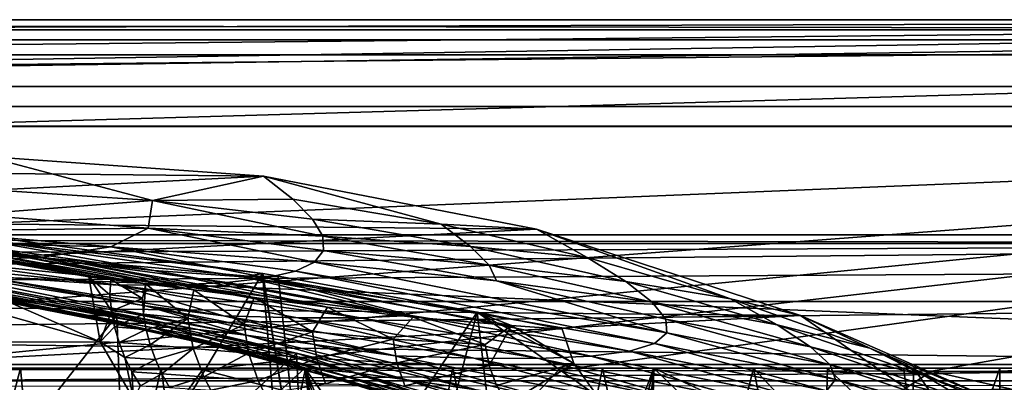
# Model space of a CAD drawing. Header units: metres. Extents: x -1004 to 0, y -808 to 0.
# Tile 119 of 139: x -366 to -219, y -54 to 0. Entities that reach past the tile are written whole.
import ezdxf

# ---------------------------------------------------------------- set-up
doc = ezdxf.new("R2010")
doc.units = ezdxf.units.M

msp = doc.modelspace()

# ---------------------------------------------------------------- linework, layer by layer
at = {"layer": 'top'}
for points in [[(-17.027203, -5.267202, 163.059998), (-987.0271, -5.267202, 163.059998), (-17.027203, -5.267202, 176.059509)], [(-987.0271, -5.267202, 163.059998), (-987.0271, -5.267202, 176.059265), (-17.027203, -5.267202, 176.059509)], [(-17.027203, -5.267202, 176.059509), (-987.0271, -5.267202, 176.059265), (-987.0271, -5.267202, 2050.060059)], [(-987.0271, -5.267202, 2063.060059), (-17.027203, -5.267202, 2063.060059), (-987.0271, -5.267202, 2050.060059)], [(-17.027203, -5.267202, 2063.060059), (-17.027203, -5.267202, 2050.060059), (-987.0271, -5.267202, 2050.060059)], [(-987.0271, -5.267202, 2050.060059), (-17.027203, -5.267202, 2050.060059), (-17.027203, -5.267202, 176.059509)], [(-953.0271, -32.2672, 2063.060059), (-17.027203, -5.267202, 2063.060059), (-987.0271, -5.267202, 2063.060059)], [(-987.0271, -5.267202, 163.059998), (-17.027203, -5.267202, 163.059998), (-953.0271, -32.2672, 163.059998)], [(-953.0271, -32.2672, 2063.060059), (-51.027081, -32.2672, 2063.060059), (-17.027203, -5.267202, 2063.060059)], [(-953.0271, -32.2672, 163.059998), (-17.027203, -5.267202, 163.059998), (-51.027081, -32.2672, 163.059998)], [(-329.705994, -23.457561, 665.789368), (-371.316925, -20.505526, 665.866638), (-412.977356, -22.644466, 665.810608)], [(-370.512573, -25.53261, 752.329712), (-371.316925, -20.505526, 665.866638), (-346.356689, -27.105656, 752.346252)], [(-371.316925, -20.505526, 665.866638), (-329.705994, -23.457561, 665.789368), (-346.356689, -27.105656, 752.346252)], [(-454.059784, -29.87845, 665.621094), (-329.705994, -23.457561, 665.789368), (-412.977356, -22.644466, 665.810608)], [(-288.764374, -31.452314, 665.580017), (-329.705994, -23.457561, 665.789368), (-454.059784, -29.87845, 665.621094)], [(-346.356689, -27.105656, 752.346252), (-329.705994, -23.457561, 665.789368), (-325.308044, -26.919868, 708.246887)], [(-329.705994, -23.457561, 665.789368), (-303.043335, -30.682144, 708.239685), (-325.308044, -26.919868, 708.246887)], [(-329.705994, -23.457561, 665.789368), (-288.764374, -31.452314, 665.580017), (-303.043335, -30.682144, 708.239685)], [(-373.556427, -29.223242, 841.408875), (-370.512573, -25.53261, 752.329712), (-346.356689, -27.105656, 752.346252)], [(-354.224518, -48.323433, 1607.518677), (-426.014893, -28.004723, 1608.051392), (-637.780579, -48.406116, 1607.5177)], [(-390.828033, -32.411217, 1607.935791), (-426.014893, -28.004723, 1608.051392), (-354.224518, -48.323433, 1607.518677)], [(-347.025604, -31.305605, 841.57074), (-373.556427, -29.223242, 841.408875), (-346.356689, -27.105656, 752.346252)], [(-320.802185, -32.499779, 796.889099), (-347.025604, -31.305605, 841.57074), (-346.356689, -27.105656, 752.346252)], [(-322.352905, -29.940189, 752.360352), (-346.356689, -27.105656, 752.346252), (-325.308044, -26.919868, 708.246887)], [(-322.352905, -29.940189, 752.360352), (-320.802185, -32.499779, 796.889099), (-346.356689, -27.105656, 752.346252)], [(-325.308044, -26.919868, 708.246887), (-303.043335, -30.682144, 708.239685), (-322.352905, -29.940189, 752.360352)], [(-373.556427, -29.223242, 841.408875), (-347.025604, -31.305605, 841.57074), (-380.540222, -31.701397, 931.197937)], [(-493.932129, -42.133965, 665.300049), (-288.764374, -31.452314, 665.580017), (-454.059784, -29.87845, 665.621094)], [(-329.888824, -38.088737, 1930.046631), (-382.221283, -31.021881, 1934.762817), (-373.123322, -32.855762, 1900.41626)], [(-329.888824, -38.088737, 1930.046631), (-378.607605, -119.60273, 1985.827881), (-382.221283, -31.021881, 1934.762817)], [(-303.043335, -30.682144, 708.239685), (-298.637604, -34.015434, 752.37146), (-322.352905, -29.940189, 752.360352)], [(-322.352905, -29.940189, 752.360352), (-298.637604, -34.015434, 752.37146), (-320.802185, -32.499779, 796.889099)], [(-288.764374, -31.452314, 665.580017), (-281.121185, -35.679028, 708.232056), (-303.043335, -30.682144, 708.239685)], [(-303.043335, -30.682144, 708.239685), (-281.121185, -35.679028, 708.232056), (-298.637604, -34.015434, 752.37146)], [(-948.0271, -33.606949, 2063.060059), (-56.027115, -33.606968, 2063.060059), (-953.0271, -32.2672, 2063.060059)], [(-56.027115, -33.606968, 2063.060059), (-51.027081, -32.2672, 2063.060059), (-953.0271, -32.2672, 2063.060059)], [(-51.027081, -32.2672, 163.059998), (-56.027115, -33.606968, 163.059998), (-953.0271, -32.2672, 163.059998)], [(-56.027115, -33.606968, 163.059998), (-948.0271, -33.606949, 163.059998), (-953.0271, -32.2672, 163.059998)], [(-249.112656, -44.404568, 665.240845), (-288.764374, -31.452314, 665.580017), (-493.932129, -42.133965, 665.300049)], [(-368.046082, -35.143982, 1779.060425), (-357.969116, -36.395466, 1821.244263), (-396.05838, -31.221979, 1818.252686)], [(-357.969116, -36.395466, 1821.244263), (-385.354279, -32.165192, 1859.56665), (-396.05838, -31.221979, 1818.252686)], [(-352.615112, -34.10157, 931.547241), (-391.5047, -33.140011, 1021.052246), (-380.540222, -31.701397, 931.197937)], [(-390.828033, -32.411217, 1607.935791), (-355.90564, -38.568043, 1607.774292), (-387.783325, -32.822395, 1650.543701)], [(-355.90564, -38.568043, 1607.774292), (-390.828033, -32.411217, 1607.935791), (-354.224518, -48.323433, 1607.518677)], [(-385.354279, -32.165192, 1859.56665), (-346.167297, -37.629963, 1862.987915), (-373.123322, -32.855762, 1900.41626)], [(-346.167297, -37.629963, 1862.987915), (-385.354279, -32.165192, 1859.56665), (-357.969116, -36.395466, 1821.244263)], [(-380.540222, -31.701397, 931.197937), (-347.025604, -31.305605, 841.57074), (-352.615112, -34.10157, 931.547241)], [(-347.025604, -31.305605, 841.57074), (-322.056671, -36.375217, 886.758789), (-352.615112, -34.10157, 931.547241)], [(-320.802185, -32.499779, 796.889099), (-320.693695, -34.635445, 841.724792), (-347.025604, -31.305605, 841.57074)], [(-320.693695, -34.635445, 841.724792), (-322.056671, -36.375217, 886.758789), (-347.025604, -31.305605, 841.57074)], [(-298.637604, -34.015434, 752.37146), (-295.854279, -36.836319, 796.953552), (-320.802185, -32.499779, 796.889099)], [(-320.802185, -32.499779, 796.889099), (-295.854279, -36.836319, 796.953552), (-320.693695, -34.635445, 841.724792)], [(-281.121185, -35.679028, 708.232056), (-288.764374, -31.452314, 665.580017), (-259.648834, -41.886528, 708.22345)], [(-288.764374, -31.452314, 665.580017), (-249.112656, -44.404568, 665.240845), (-259.648834, -41.886528, 708.22345)], [(-948.0271, -33.606949, 2063.060059), (-944.366821, -37.2672, 2063.060059), (-56.027115, -33.606968, 2063.060059)], [(-56.027115, -33.606968, 163.059998), (-944.366821, -37.2672, 163.059998), (-948.0271, -33.606949, 163.059998)], [(-944.366821, -37.2672, 2063.060059), (-943.0271, -42.2672, 2063.060059), (-56.027115, -33.606968, 2063.060059)], [(-943.0271, -42.2672, 163.059998), (-944.366821, -37.2672, 163.059998), (-56.027115, -33.606968, 163.059998)], [(-56.027115, -33.606968, 2063.060059), (-943.0271, -42.2672, 2063.060059), (-59.687374, -37.267273, 2063.060059)], [(-59.687374, -37.267273, 163.059998), (-943.0271, -42.2672, 163.059998), (-56.027115, -33.606968, 163.059998)], [(-363.224915, -35.675426, 1021.520752), (-406.429779, -33.630108, 1110.331299), (-391.5047, -33.140011, 1021.052246)], [(-406.429779, -33.630108, 1110.331299), (-363.224915, -35.675426, 1021.520752), (-378.873779, -36.131615, 1110.74231)], [(-352.615112, -34.10157, 931.547241), (-363.224915, -35.675426, 1021.520752), (-391.5047, -33.140011, 1021.052246)], [(-355.90564, -38.568043, 1607.774292), (-352.606323, -38.974468, 1651.838745), (-387.783325, -32.822395, 1650.543701)], [(-387.783325, -32.822395, 1650.543701), (-352.606323, -38.974468, 1651.838745), (-382.961853, -33.409046, 1693.639282)], [(-352.606323, -38.974468, 1651.838745), (-347.364014, -39.624207, 1695.710938), (-382.961853, -33.409046, 1693.639282)], [(-382.961853, -33.409046, 1693.639282), (-347.364014, -39.624207, 1695.710938), (-376.380219, -34.157349, 1736.502319)], [(-332.659027, -38.595909, 1904.224976), (-329.888824, -38.088737, 1930.046631), (-373.123322, -32.855762, 1900.41626)], [(-373.123322, -32.855762, 1900.41626), (-346.167297, -37.629963, 1862.987915), (-332.659027, -38.595909, 1904.224976)], [(-398.559143, -34.964233, 1198.771606), (-378.873779, -36.131615, 1110.74231), (-351.528809, -39.844673, 1111.137817)], [(-398.559143, -34.964233, 1198.771606), (-351.528809, -39.844673, 1111.137817), (-372.84848, -38.369205, 1198.882446)], [(-347.364014, -39.624207, 1695.710938), (-340.189636, -40.511978, 1739.304565), (-376.380219, -34.157349, 1736.502319)], [(-376.380219, -34.157349, 1736.502319), (-340.189636, -40.511978, 1739.304565), (-368.046082, -35.143982, 1779.060425)], [(-340.189636, -40.511978, 1739.304565), (-331.098114, -41.663582, 1782.532959), (-368.046082, -35.143982, 1779.060425)], [(-368.046082, -35.143982, 1779.060425), (-331.098114, -41.663582, 1782.532959), (-357.969116, -36.395466, 1821.244263)], [(-352.615112, -34.10157, 931.547241), (-329.287231, -38.755657, 976.989563), (-363.224915, -35.675426, 1021.520752)], [(-352.615112, -34.10157, 931.547241), (-322.056671, -36.375217, 886.758789), (-324.917938, -37.737156, 931.882568)], [(-329.287231, -38.755657, 976.989563), (-352.615112, -34.10157, 931.547241), (-324.917938, -37.737156, 931.882568)], [(-320.693695, -34.635445, 841.724792), (-294.738892, -39.184914, 841.864868), (-322.056671, -36.375217, 886.758789)], [(-295.854279, -36.836319, 796.953552), (-294.738892, -39.184914, 841.864868), (-320.693695, -34.635445, 841.724792)], [(-281.121185, -35.679028, 708.232056), (-275.345734, -39.306362, 752.378052), (-298.637604, -34.015434, 752.37146)], [(-298.637604, -34.015434, 752.37146), (-275.345734, -39.306362, 752.378052), (-295.854279, -36.836319, 796.953552)], [(-344.140472, -46.114922, 1333.198608), (-394.124969, -37.021187, 1378.55957), (-392.238312, -36.709766, 1333.232178)], [(-388.058502, -36.834438, 1288.072266), (-339.561523, -46.469772, 1288.034424), (-392.238312, -36.709766, 1333.232178)], [(-392.238312, -36.709766, 1333.232178), (-339.561523, -46.469772, 1288.034424), (-344.140472, -46.114922, 1333.198608)], [(-339.561523, -46.469772, 1288.034424), (-388.058502, -36.834438, 1288.072266), (-332.297424, -47.333519, 1243.259888)], [(-388.058502, -36.834438, 1288.072266), (-381.590179, -37.390095, 1243.237305), (-332.297424, -47.333519, 1243.259888)], [(-378.873779, -36.131615, 1110.74231), (-363.224915, -35.675426, 1021.520752), (-342.594086, -39.792217, 1066.722412)], [(-378.873779, -36.131615, 1110.74231), (-342.594086, -39.792217, 1066.722412), (-351.528809, -39.844673, 1111.137817)], [(-363.224915, -35.675426, 1021.520752), (-335.178711, -39.434776, 1021.971497), (-342.594086, -39.792217, 1066.722412)], [(-329.287231, -38.755657, 976.989563), (-335.178711, -39.434776, 1021.971497), (-363.224915, -35.675426, 1021.520752)], [(-331.098114, -41.663582, 1782.532959), (-320.108795, -43.118938, 1825.30896), (-357.969116, -36.395466, 1821.244263)], [(-357.969116, -36.395466, 1821.244263), (-320.108795, -43.118938, 1825.30896), (-346.167297, -37.629963, 1862.987915)], [(-322.056671, -36.375217, 886.758789), (-269.197296, -46.982265, 887.178772), (-324.917938, -37.737156, 931.882568)], [(-294.738892, -39.184914, 841.864868), (-269.197296, -46.982265, 887.178772), (-322.056671, -36.375217, 886.758789)], [(-275.345734, -39.306362, 752.378052), (-271.401245, -42.372456, 797.006104), (-295.854279, -36.836319, 796.953552)], [(-295.854279, -36.836319, 796.953552), (-271.401245, -42.372456, 797.006104), (-294.738892, -39.184914, 841.864868)], [(-281.121185, -35.679028, 708.232056), (-259.648834, -41.886528, 708.22345), (-275.345734, -39.306362, 752.378052)], [(-943.0271, -42.2672, 2063.060059), (-61.027081, -42.267323, 2063.060059), (-59.687374, -37.267273, 2063.060059)], [(-59.687374, -37.267273, 163.059998), (-61.027081, -42.267323, 163.059998), (-943.0271, -42.2672, 163.059998)], [(-346.032379, -46.272892, 1378.560059), (-394.124969, -37.021187, 1378.55957), (-344.140472, -46.114922, 1333.198608)], [(-394.124969, -37.021187, 1378.55957), (-346.032379, -46.272892, 1378.560059), (-391.873138, -37.797089, 1412.809814)], [(-391.873138, -37.797089, 1412.809814), (-346.032379, -46.272892, 1378.560059), (-343.301666, -47.293324, 1413.208984)], [(-362.856018, -43.244026, 1446.829834), (-391.873138, -37.797089, 1412.809814), (-343.301666, -47.293324, 1413.208984)], [(-362.856018, -43.244026, 1446.829834), (-387.768524, -38.852951, 1446.5177), (-391.873138, -37.797089, 1412.809814)], [(-381.590179, -37.390095, 1243.237305), (-372.84848, -38.369205, 1198.882446), (-347.411743, -42.956787, 1198.982056)], [(-381.590179, -37.390095, 1243.237305), (-347.411743, -42.956787, 1198.982056), (-332.297424, -47.333519, 1243.259888)], [(-322.60022, -124.122322, 1979.295166), (-378.607605, -119.60273, 1985.827881), (-329.888824, -38.088737, 1930.046631)], [(-372.84848, -38.369205, 1198.882446), (-351.528809, -39.844673, 1111.137817), (-335.723145, -44.457417, 1155.360596)], [(-372.84848, -38.369205, 1198.882446), (-335.723145, -44.457417, 1155.360596), (-347.411743, -42.956787, 1198.982056)], [(-320.108795, -43.118938, 1825.30896), (-307.24231, -44.659668, 1867.555298), (-346.167297, -37.629963, 1862.987915)], [(-346.167297, -37.629963, 1862.987915), (-307.24231, -44.659668, 1867.555298), (-332.659027, -38.595909, 1904.224976)], [(-332.659027, -38.595909, 1904.224976), (-329.803864, -38.102722, 1930.036133), (-329.888824, -38.088737, 1930.046631)], [(-327.490509, -38.486088, 1929.765381), (-329.803864, -38.102722, 1930.036133), (-332.659027, -38.595909, 1904.224976)], [(-322.885803, -81.489136, 1954.172607), (-322.60022, -124.122322, 1979.295166), (-329.888824, -38.088737, 1930.046631)], [(-329.888824, -38.088737, 1930.046631), (-329.803864, -38.102722, 1930.036133), (-322.885803, -81.489136, 1954.172607)], [(-329.803864, -38.102722, 1930.036133), (-327.490509, -38.486088, 1929.765381), (-322.885803, -81.489136, 1954.172607)], [(-271.012207, -48.581593, 932.459045), (-329.287231, -38.755657, 976.989563), (-324.917938, -37.737156, 931.882568)], [(-324.917938, -37.737156, 931.882568), (-269.197296, -46.982265, 887.178772), (-271.012207, -48.581593, 932.459045)], [(-382.185272, -39.810799, 1479.623901), (-387.768524, -38.852951, 1446.5177), (-362.856018, -43.244026, 1446.829834)], [(-382.185272, -39.810799, 1479.623901), (-351.741699, -44.368996, 1507.820435), (-378.974548, -39.71484, 1506.693237)], [(-356.623627, -44.363388, 1479.717285), (-351.741699, -44.368996, 1507.820435), (-382.185272, -39.810799, 1479.623901)], [(-356.623627, -44.363388, 1479.717285), (-382.185272, -39.810799, 1479.623901), (-362.856018, -43.244026, 1446.829834)], [(-351.741699, -44.368996, 1507.820435), (-377.897827, -77.640648, 1528.558594), (-378.974548, -39.71484, 1506.693237)], [(-352.764801, -41.299679, 1649.83606), (-352.606323, -38.974468, 1651.838745), (-355.90564, -38.568043, 1607.774292)], [(-352.764801, -41.299679, 1649.83606), (-355.90564, -38.568043, 1607.774292), (-352.520081, -43.707699, 1649.802734)], [(-355.90564, -38.568043, 1607.774292), (-354.224518, -48.323433, 1607.518677), (-352.520081, -43.707699, 1649.802734)], [(-347.877411, -41.84235, 1692.213745), (-352.606323, -38.974468, 1651.838745), (-352.764801, -41.299679, 1649.83606)], [(-347.364014, -39.624207, 1695.710938), (-352.606323, -38.974468, 1651.838745), (-347.877411, -41.84235, 1692.213745)], [(-351.528809, -39.844673, 1111.137817), (-342.594086, -39.792217, 1066.722412), (-315.181061, -44.737602, 1067.138794)], [(-351.528809, -39.844673, 1111.137817), (-324.565857, -44.7416, 1111.502563), (-335.723145, -44.457417, 1155.360596)], [(-315.181061, -44.737602, 1067.138794), (-324.565857, -44.7416, 1111.502563), (-351.528809, -39.844673, 1111.137817)], [(-347.364014, -39.624207, 1695.710938), (-347.877411, -41.84235, 1692.213745), (-347.701141, -44.183155, 1692.171265)], [(-341.078918, -44.855797, 1734.299316), (-347.364014, -39.624207, 1695.710938), (-347.701141, -44.183155, 1692.171265)], [(-340.189636, -40.511978, 1739.304565), (-347.364014, -39.624207, 1695.710938), (-341.078918, -44.855797, 1734.299316)], [(-342.594086, -39.792217, 1066.722412), (-335.178711, -39.434776, 1021.971497), (-307.566467, -44.386841, 1022.387512)], [(-342.594086, -39.792217, 1066.722412), (-307.566467, -44.386841, 1022.387512), (-315.181061, -44.737602, 1067.138794)], [(-335.178711, -39.434776, 1021.971497), (-329.287231, -38.755657, 976.989563), (-307.566467, -44.386841, 1022.387512)], [(-297.666809, -43.873398, 1928.242798), (-327.490509, -38.486088, 1929.765381), (-332.659027, -38.595909, 1904.224976)], [(-307.24231, -44.659668, 1867.555298), (-292.519623, -45.877171, 1909.201782), (-332.659027, -38.595909, 1904.224976)], [(-332.659027, -38.595909, 1904.224976), (-292.519623, -45.877171, 1909.201782), (-297.666809, -43.873398, 1928.242798)], [(-274.803955, -49.747185, 977.693604), (-329.287231, -38.755657, 976.989563), (-271.012207, -48.581593, 932.459045)], [(-307.566467, -44.386841, 1022.387512), (-329.287231, -38.755657, 976.989563), (-274.803955, -49.747185, 977.693604)], [(-322.885803, -81.489136, 1954.172607), (-327.490509, -38.486088, 1929.765381), (-297.666809, -43.873398, 1928.242798)], [(-271.401245, -42.372456, 797.006104), (-269.338623, -44.920368, 841.983826), (-294.738892, -39.184914, 841.864868)], [(-294.738892, -39.184914, 841.864868), (-269.338623, -44.920368, 841.983826), (-269.197296, -46.982265, 887.178772)], [(-259.648834, -41.886528, 708.22345), (-252.611038, -45.783039, 752.378296), (-275.345734, -39.306362, 752.378052)], [(-275.345734, -39.306362, 752.378052), (-252.611038, -45.783039, 752.378296), (-271.401245, -42.372456, 797.006104)], [(-352.520081, -43.707699, 1649.802734), (-347.877411, -41.84235, 1692.213745), (-352.764801, -41.299679, 1649.83606)], [(-332.631409, -45.746151, 1776.097412), (-340.189636, -40.511978, 1739.304565), (-341.078918, -44.855797, 1734.299316)], [(-331.098114, -41.663582, 1782.532959), (-340.189636, -40.511978, 1739.304565), (-332.631409, -45.746151, 1776.097412)], [(-943.0271, -42.2672, 2063.060059), (-943.0271, -52.26717, 2063.060059), (-61.027081, -42.267323, 2063.060059)], [(-61.027081, -42.267323, 163.059998), (-61.026958, -52.26717, 163.059998), (-943.0271, -42.2672, 163.059998)], [(-943.0271, -42.2672, 163.059998), (-61.026958, -52.26717, 163.059998), (-943.0271, -52.26717, 163.059998)], [(-943.0271, -52.26717, 2063.060059), (-61.026958, -52.26717, 2063.060059), (-61.027081, -42.267323, 2063.060059)], [(-531.962463, -59.26767, 664.851257), (-249.112656, -44.404568, 665.240845), (-493.932129, -42.133965, 665.300049)], [(-347.701141, -44.183155, 1692.171265), (-347.877411, -41.84235, 1692.213745), (-352.520081, -43.707699, 1649.802734)], [(-322.343872, -46.839622, 1817.473877), (-331.098114, -41.663582, 1782.532959), (-332.631409, -45.746151, 1776.097412)], [(-320.108795, -43.118938, 1825.30896), (-331.098114, -41.663582, 1782.532959), (-322.343872, -46.839622, 1817.473877)], [(-269.338623, -44.920368, 841.983826), (-271.401245, -42.372456, 797.006104), (-247.59996, -49.072948, 797.04248)], [(-271.401245, -42.372456, 797.006104), (-252.611038, -45.783039, 752.378296), (-247.59996, -49.072948, 797.04248)], [(-259.648834, -41.886528, 708.22345), (-249.112656, -44.404568, 665.240845), (-238.733841, -49.275791, 708.214417)], [(-252.611038, -45.783039, 752.378296), (-259.648834, -41.886528, 708.22345), (-238.733841, -49.275791, 708.214417)], [(-356.623627, -44.363388, 1479.717285), (-362.856018, -43.244026, 1446.829834), (-338.164642, -48.696449, 1447.124756)], [(-338.164642, -48.696449, 1447.124756), (-362.856018, -43.244026, 1446.829834), (-343.301666, -47.293324, 1413.208984)], [(-352.520081, -43.707699, 1649.802734), (-354.224518, -48.323433, 1607.518677), (-352.062744, -46.088573, 1649.768555)], [(-352.062744, -46.088573, 1649.768555), (-347.701141, -44.183155, 1692.171265), (-352.520081, -43.707699, 1649.802734)], [(-347.318787, -46.503281, 1692.127441), (-347.701141, -44.183155, 1692.171265), (-352.062744, -46.088573, 1649.768555)], [(-341.078918, -44.855797, 1734.299316), (-347.701141, -44.183155, 1692.171265), (-347.318787, -46.503281, 1692.127441)], [(-347.411743, -42.956787, 1198.982056), (-335.723145, -44.457417, 1155.360596), (-309.941284, -50.414143, 1155.576294)], [(-347.411743, -42.956787, 1198.982056), (-322.363861, -48.699509, 1199.064941), (-332.297424, -47.333519, 1243.259888)], [(-322.363861, -48.699509, 1199.064941), (-347.411743, -42.956787, 1198.982056), (-309.941284, -50.414143, 1155.576294)], [(-322.885803, -81.489136, 1954.172607), (-297.666809, -43.873398, 1928.242798), (-307.902313, -82.908188, 1952.266235)], [(-310.258728, -47.915363, 1858.355347), (-320.108795, -43.118938, 1825.30896), (-322.343872, -46.839622, 1817.473877)], [(-307.24231, -44.659668, 1867.555298), (-320.108795, -43.118938, 1825.30896), (-310.258728, -47.915363, 1858.355347)], [(-297.666809, -43.873398, 1928.242798), (-293.0112, -83.234268, 1950.633667), (-307.902313, -82.908188, 1952.266235)], [(-292.519623, -45.877171, 1909.201782), (-284.898285, -46.419334, 1928.712402), (-297.666809, -43.873398, 1928.242798)], [(-284.898285, -46.419334, 1928.712402), (-283.157166, -51.584007, 1931.627075), (-297.666809, -43.873398, 1928.242798)], [(-283.157166, -51.584007, 1931.627075), (-279.595428, -56.512371, 1934.360962), (-297.666809, -43.873398, 1928.242798)], [(-297.666809, -43.873398, 1928.242798), (-279.595428, -56.512371, 1934.360962), (-293.0112, -83.234268, 1950.633667)], [(-249.112656, -44.404568, 665.240845), (-531.962463, -59.26767, 664.851257), (-202.874207, -76.227615, 664.407471)], [(-350.651184, -73.441544, 1524.558838), (-377.897827, -77.640648, 1528.558594), (-351.741699, -44.368996, 1507.820435)], [(-331.252136, -49.917217, 1479.793945), (-324.765137, -50.017815, 1509.10791), (-356.623627, -44.363388, 1479.717285)], [(-324.765137, -50.017815, 1509.10791), (-351.741699, -44.368996, 1507.820435), (-356.623627, -44.363388, 1479.717285)], [(-331.252136, -49.917217, 1479.793945), (-356.623627, -44.363388, 1479.717285), (-338.164642, -48.696449, 1447.124756)], [(-324.765137, -50.017815, 1509.10791), (-350.651184, -73.441544, 1524.558838), (-351.741699, -44.368996, 1507.820435)], [(-346.732849, -48.781113, 1692.08252), (-341.078918, -44.855797, 1734.299316), (-347.318787, -46.503281, 1692.127441)], [(-341.078918, -44.855797, 1734.299316), (-346.732849, -48.781113, 1692.08252), (-340.266571, -49.333397, 1734.206665)], [(-332.631409, -45.746151, 1776.097412), (-341.078918, -44.855797, 1734.299316), (-340.266571, -49.333397, 1734.206665)], [(-332.631409, -45.746151, 1776.097412), (-340.266571, -49.333397, 1734.206665), (-331.94635, -50.036453, 1776.012695)], [(-335.723145, -44.457417, 1155.360596), (-324.565857, -44.7416, 1111.502563), (-298.157166, -50.784431, 1111.821167)], [(-335.723145, -44.457417, 1155.360596), (-298.157166, -50.784431, 1111.821167), (-309.941284, -50.414143, 1155.576294)], [(-322.343872, -46.839622, 1817.473877), (-332.631409, -45.746151, 1776.097412), (-331.94635, -50.036453, 1776.012695)], [(-288.374084, -50.831203, 1067.503174), (-324.565857, -44.7416, 1111.502563), (-315.181061, -44.737602, 1067.138794)], [(-324.565857, -44.7416, 1111.502563), (-288.374084, -50.831203, 1067.503174), (-298.157166, -50.784431, 1111.821167)], [(-315.181061, -44.737602, 1067.138794), (-307.566467, -44.386841, 1022.387512), (-280.589111, -50.49107, 1022.751465)], [(-280.589111, -50.49107, 1022.751465), (-288.374084, -50.831203, 1067.503174), (-315.181061, -44.737602, 1067.138794)], [(-296.4263, -48.738655, 1898.673584), (-307.24231, -44.659668, 1867.555298), (-310.258728, -47.915363, 1858.355347)], [(-307.566467, -44.386841, 1022.387512), (-274.803955, -49.747185, 977.693604), (-280.589111, -50.49107, 1022.751465)], [(-292.519623, -45.877171, 1909.201782), (-307.24231, -44.659668, 1867.555298), (-296.4263, -48.738655, 1898.673584)], [(-269.338623, -44.920368, 841.983826), (-244.668945, -51.801949, 842.074158), (-269.197296, -46.982265, 887.178772)], [(-244.668945, -51.801949, 842.074158), (-269.338623, -44.920368, 841.983826), (-247.59996, -49.072948, 797.04248)], [(-247.59996, -49.072948, 797.04248), (-252.611038, -45.783039, 752.378296), (-230.568024, -53.413475, 752.371155)], [(-252.611038, -45.783039, 752.378296), (-238.733841, -49.275791, 708.214417), (-230.568024, -53.413475, 752.371155)], [(-211.374176, -62.171532, 664.775574), (-249.112656, -44.404568, 665.240845), (-202.874207, -76.227615, 664.407471)], [(-249.112656, -44.404568, 665.240845), (-218.480881, -57.810226, 708.20575), (-238.733841, -49.275791, 708.214417)], [(-249.112656, -44.404568, 665.240845), (-211.374176, -62.171532, 664.775574), (-218.480881, -57.810226, 708.20575)], [(-354.224518, -48.323433, 1607.518677), (-351.395966, -48.419643, 1649.734009), (-352.062744, -46.088573, 1649.768555)], [(-351.395966, -48.419643, 1649.734009), (-347.318787, -46.503281, 1692.127441), (-352.062744, -46.088573, 1649.768555)], [(-346.732849, -48.781113, 1692.08252), (-347.318787, -46.503281, 1692.127441), (-351.395966, -48.419643, 1649.734009)], [(-320.502441, -52.521122, 1333.181152), (-346.032379, -46.272892, 1378.560059), (-344.140472, -46.114922, 1333.198608)], [(-322.363007, -52.581688, 1378.559692), (-346.032379, -46.272892, 1378.560059), (-320.502441, -52.521122, 1333.181152)], [(-346.032379, -46.272892, 1378.560059), (-322.363007, -52.581688, 1378.559692), (-343.301666, -47.293324, 1413.208984)], [(-339.561523, -46.469772, 1288.034424), (-315.786743, -53.000256, 1288.011963), (-344.140472, -46.114922, 1333.198608)], [(-344.140472, -46.114922, 1333.198608), (-315.786743, -53.000256, 1288.011963), (-320.502441, -52.521122, 1333.181152)], [(-339.561523, -46.469772, 1288.034424), (-332.297424, -47.333519, 1243.259888), (-308.219482, -54.015511, 1243.258789)], [(-315.786743, -53.000256, 1288.011963), (-339.561523, -46.469772, 1288.034424), (-308.219482, -54.015511, 1243.258789)], [(-322.343872, -46.839622, 1817.473877), (-331.94635, -50.036453, 1776.012695), (-321.732208, -50.822426, 1817.403442)], [(-310.258728, -47.915363, 1858.355347), (-322.343872, -46.839622, 1817.473877), (-321.732208, -50.822426, 1817.403442)], [(-295.867584, -51.886883, 1898.645142), (-292.519623, -45.877171, 1909.201782), (-296.4263, -48.738655, 1898.673584)], [(-292.519623, -45.877171, 1909.201782), (-295.867584, -51.886883, 1898.645142), (-283.157166, -51.584007, 1931.627075)], [(-284.898285, -46.419334, 1928.712402), (-292.519623, -45.877171, 1909.201782), (-283.157166, -51.584007, 1931.627075)], [(-269.197296, -46.982265, 887.178772), (-243.858749, -54.003952, 887.331421), (-271.012207, -48.581593, 932.459045)], [(-269.197296, -46.982265, 887.178772), (-244.668945, -51.801949, 842.074158), (-243.858749, -54.003952, 887.331421)], [(-637.81189, -58.361294, 1607.256836), (-349.237091, -56.875664, 1607.294556), (-637.780579, -48.406116, 1607.5177)], [(-637.780579, -48.406116, 1607.5177), (-349.237091, -56.875664, 1607.294556), (-354.224518, -48.323433, 1607.518677)], [(-351.395966, -48.419643, 1649.734009), (-354.224518, -48.323433, 1607.518677), (-350.523926, -50.679359, 1649.699097)], [(-354.224518, -48.323433, 1607.518677), (-349.237091, -56.875664, 1607.294556), (-350.523926, -50.679359, 1649.699097)], [(-350.523926, -50.679359, 1649.699097), (-346.732849, -48.781113, 1692.08252), (-351.395966, -48.419643, 1649.734009)], [(-343.301666, -47.293324, 1413.208984), (-322.363007, -52.581688, 1378.559692), (-319.438293, -53.694134, 1413.385254)], [(-338.164642, -48.696449, 1447.124756), (-343.301666, -47.293324, 1413.208984), (-319.438293, -53.694134, 1413.385254)], [(-331.252136, -49.917217, 1479.793945), (-338.164642, -48.696449, 1447.124756), (-313.731018, -55.156986, 1447.401611)], [(-313.731018, -55.156986, 1447.401611), (-338.164642, -48.696449, 1447.124756), (-319.438293, -53.694134, 1413.385254)], [(-332.297424, -47.333519, 1243.259888), (-322.363861, -48.699509, 1199.064941), (-297.819336, -55.560478, 1199.125366)], [(-332.297424, -47.333519, 1243.259888), (-297.819336, -55.560478, 1199.125366), (-308.219482, -54.015511, 1243.258789)], [(-322.363861, -48.699509, 1199.064941), (-284.782043, -57.470615, 1155.747559), (-297.819336, -55.560478, 1199.125366)], [(-322.363861, -48.699509, 1199.064941), (-309.941284, -50.414143, 1155.576294), (-284.782043, -57.470615, 1155.747559)], [(-309.681976, -51.502537, 1858.304443), (-310.258728, -47.915363, 1858.355347), (-321.732208, -50.822426, 1817.403442)], [(-296.4263, -48.738655, 1898.673584), (-310.258728, -47.915363, 1858.355347), (-309.681976, -51.502537, 1858.304443)], [(-295.867584, -51.886883, 1898.645142), (-296.4263, -48.738655, 1898.673584), (-309.681976, -51.502537, 1858.304443)], [(-245.204788, -55.704666, 932.672791), (-274.803955, -49.747185, 977.693604), (-271.012207, -48.581593, 932.459045)], [(-271.012207, -48.581593, 932.459045), (-243.858749, -54.003952, 887.331421), (-245.204788, -55.704666, 932.672791)], [(-323.982086, -67.162064, 1518.985474), (-350.651184, -73.441544, 1524.558838), (-324.765137, -50.017815, 1509.10791)], [(-345.946838, -50.995998, 1692.037109), (-346.732849, -48.781113, 1692.08252), (-350.523926, -50.679359, 1649.699097)], [(-340.266571, -49.333397, 1734.206665), (-346.732849, -48.781113, 1692.08252), (-345.946838, -50.995998, 1692.037109)], [(-345.946838, -50.995998, 1692.037109), (-344.968475, -53.13139, 1691.991455), (-340.266571, -49.333397, 1734.206665)], [(-340.266571, -49.333397, 1734.206665), (-344.968475, -53.13139, 1691.991455), (-338.679626, -53.595192, 1734.107422)], [(-331.94635, -50.036453, 1776.012695), (-340.266571, -49.333397, 1734.206665), (-338.679626, -53.595192, 1734.107422)], [(-331.94635, -50.036453, 1776.012695), (-338.679626, -53.595192, 1734.107422), (-330.519928, -54.137676, 1775.916504)], [(-321.732208, -50.822426, 1817.403442), (-331.94635, -50.036453, 1776.012695), (-330.519928, -54.137676, 1775.916504)], [(-324.765137, -50.017815, 1509.10791), (-331.252136, -49.917217, 1479.793945), (-306.108185, -56.41354, 1479.853638)], [(-306.108185, -56.41354, 1479.853638), (-331.252136, -49.917217, 1479.793945), (-313.731018, -55.156986, 1447.401611)], [(-298.321289, -56.500305, 1510.757568), (-323.982086, -67.162064, 1518.985474), (-324.765137, -50.017815, 1509.10791)], [(-298.321289, -56.500305, 1510.757568), (-324.765137, -50.017815, 1509.10791), (-306.108185, -56.41354, 1479.853638)], [(-280.589111, -50.49107, 1022.751465), (-274.803955, -49.747185, 977.693604), (-248.729141, -56.930813, 977.957642)], [(-248.729141, -56.930813, 977.957642), (-274.803955, -49.747185, 977.693604), (-245.204788, -55.704666, 932.672791)], [(-244.668945, -51.801949, 842.074158), (-247.59996, -49.072948, 797.04248), (-224.609024, -56.904636, 797.059326)], [(-224.609024, -56.904636, 797.059326), (-247.59996, -49.072948, 797.04248), (-230.568024, -53.413475, 752.371155)], [(-238.733841, -49.275791, 708.214417), (-218.480881, -57.810226, 708.20575), (-230.568024, -53.413475, 752.371155)], [(-349.455109, -52.850819, 1649.664185), (-345.946838, -50.995998, 1692.037109), (-350.523926, -50.679359, 1649.699097)], [(-350.523926, -50.679359, 1649.699097), (-349.237091, -56.875664, 1607.294556), (-349.455109, -52.850819, 1649.664185)], [(-344.968475, -53.13139, 1691.991455), (-345.946838, -50.995998, 1692.037109), (-349.455109, -52.850819, 1649.664185)], [(-321.732208, -50.822426, 1817.403442), (-330.519928, -54.137676, 1775.916504), (-320.433777, -54.634357, 1817.318359)], [(-321.732208, -50.822426, 1817.403442), (-320.433777, -54.634357, 1817.318359), (-309.681976, -51.502537, 1858.304443)], [(-320.433777, -54.634357, 1817.318359), (-308.488464, -54.930969, 1858.237183), (-309.681976, -51.502537, 1858.304443)], [(-309.941284, -50.414143, 1155.576294), (-298.157166, -50.784431, 1111.821167), (-272.47406, -57.925327, 1112.078247)], [(-309.941284, -50.414143, 1155.576294), (-272.47406, -57.925327, 1112.078247), (-284.782043, -57.470615, 1155.747559)], [(-309.681976, -51.502537, 1858.304443), (-308.488464, -54.930969, 1858.237183), (-295.867584, -51.886883, 1898.645142)], [(-298.157166, -50.784431, 1111.821167), (-288.374084, -50.831203, 1067.503174), (-262.362732, -58.023556, 1067.798096)], [(-298.157166, -50.784431, 1111.821167), (-262.362732, -58.023556, 1067.798096), (-272.47406, -57.925327, 1112.078247)], [(-283.157166, -51.584007, 1931.627075), (-295.867584, -51.886883, 1898.645142), (-294.769318, -54.885746, 1898.599609)], [(-283.157166, -51.584007, 1931.627075), (-294.769318, -54.885746, 1898.599609), (-293.169739, -57.646416, 1898.538452)], [(-279.595428, -56.512371, 1934.360962), (-283.157166, -51.584007, 1931.627075), (-293.169739, -57.646416, 1898.538452)], [(-254.446625, -57.697723, 1023.045593), (-288.374084, -50.831203, 1067.503174), (-280.589111, -50.49107, 1022.751465)], [(-288.374084, -50.831203, 1067.503174), (-254.446625, -57.697723, 1023.045593), (-262.362732, -58.023556, 1067.798096)], [(-248.729141, -56.930813, 977.957642), (-254.446625, -57.697723, 1023.045593), (-280.589111, -50.49107, 1022.751465)], [(-943.0271, -52.26717, 2063.060059), (-428.863464, -52.26717, 2035.059937), (-61.026958, -52.26717, 2063.060059)], [(-61.026958, -52.26717, 163.059998), (-407.772705, -52.26717, 179.05925), (-943.0271, -52.26717, 163.059998)], [(-428.863464, -52.26717, 2035.059937), (-376.130707, -52.26717, 2033.806885), (-61.026958, -52.26717, 2063.060059)], [(-387.05249, -52.26717, 179.74173), (-407.772705, -52.26717, 179.05925), (-61.026958, -52.26717, 163.059998)], [(-387.05249, -52.26717, 179.74173), (-366.171051, -52.26717, 181.828079), (-383.947571, -120.332489, 187.140167)], [(-366.171051, -52.26717, 181.828079), (-387.05249, -52.26717, 179.74173), (-61.026958, -52.26717, 163.059998)], [(-366.171051, -52.26717, 181.828079), (-360.168396, -118.592033, 189.773727), (-383.947571, -120.332489, 187.140167)], [(-376.130707, -52.26717, 2033.806885), (-372.22702, -96.644707, 2025.778931), (-323.517303, -52.26717, 2030.046021)], [(-61.026958, -52.26717, 2063.060059), (-376.130707, -52.26717, 2033.806885), (-323.517303, -52.26717, 2030.046021)], [(-372.22702, -96.644707, 2025.778931), (-317.222504, -100.118637, 2020.946167), (-323.517303, -52.26717, 2030.046021)], [(-366.171051, -52.26717, 181.828079), (-345.062103, -52.26717, 185.403137), (-360.168396, -118.592033, 189.773727)], [(-61.026958, -52.26717, 163.059998), (-345.062103, -52.26717, 185.403137), (-366.171051, -52.26717, 181.828079)], [(-345.062103, -52.26717, 185.403137), (-336.40332, -115.66851, 194.224075), (-360.168396, -118.592033, 189.773727)], [(-348.199188, -54.918324, 1649.629639), (-344.968475, -53.13139, 1691.991455), (-349.455109, -52.850819, 1649.664185)], [(-349.237091, -56.875664, 1607.294556), (-348.199188, -54.918324, 1649.629639), (-349.455109, -52.850819, 1649.664185)], [(-343.806641, -55.171806, 1691.945679), (-344.968475, -53.13139, 1691.991455), (-348.199188, -54.918324, 1649.629639)], [(-345.062103, -52.26717, 185.403137), (-323.424683, -52.26717, 190.665115), (-336.40332, -115.66851, 194.224075)], [(-323.424683, -52.26717, 190.665115), (-345.062103, -52.26717, 185.403137), (-61.026958, -52.26717, 163.059998)], [(-338.679626, -53.595192, 1734.107422), (-344.968475, -53.13139, 1691.991455), (-343.806641, -55.171806, 1691.945679)], [(-323.424683, -52.26717, 190.665115), (-312.841736, -111.61409, 200.455399), (-336.40332, -115.66851, 194.224075)], [(-308.442505, -100.78614, 2019.896606), (-303.170807, -101.056534, 2019.255127), (-323.517303, -52.26717, 2030.046021)], [(-303.170807, -101.056534, 2019.255127), (-289.312134, -100.438484, 2017.681763), (-323.517303, -52.26717, 2030.046021)], [(-323.517303, -52.26717, 2030.046021), (-289.312134, -100.438484, 2017.681763), (-271.142548, -52.26717, 2023.785889)], [(-323.517303, -52.26717, 2030.046021), (-317.222504, -100.118637, 2020.946167), (-308.442505, -100.78614, 2019.896606)], [(-61.026958, -52.26717, 2063.060059), (-323.517303, -52.26717, 2030.046021), (-155.788605, -52.26717, 2035.012573)], [(-323.517303, -52.26717, 2030.046021), (-271.142548, -52.26717, 2023.785889), (-155.788605, -52.26717, 2035.012573)], [(-323.424683, -52.26717, 190.665115), (-301.283936, -52.26717, 197.828186), (-312.841736, -111.61409, 200.455399)], [(-301.283936, -52.26717, 197.828186), (-323.424683, -52.26717, 190.665115), (-61.026958, -52.26717, 163.059998)], [(-297.223114, -60.051609, 1333.162476), (-322.363007, -52.581688, 1378.559692), (-320.502441, -52.521122, 1333.181152)], [(-299.017517, -59.993362, 1378.557983), (-322.363007, -52.581688, 1378.559692), (-297.223114, -60.051609, 1333.162476)], [(-322.363007, -52.581688, 1378.559692), (-299.017517, -59.993362, 1378.557983), (-319.438293, -53.694134, 1413.385254)], [(-315.786743, -53.000256, 1288.011963), (-292.430908, -60.664188, 1287.986084), (-320.502441, -52.521122, 1333.181152)], [(-320.502441, -52.521122, 1333.181152), (-292.430908, -60.664188, 1287.986084), (-297.223114, -60.051609, 1333.162476)], [(-292.430908, -60.664188, 1287.986084), (-315.786743, -53.000256, 1288.011963), (-284.649048, -61.827869, 1243.246216)], [(-315.786743, -53.000256, 1288.011963), (-308.219482, -54.015511, 1243.258789), (-284.649048, -61.827869, 1243.246216)], [(-301.283936, -52.26717, 197.828186), (-289.953552, -106.590332, 208.299179), (-312.841736, -111.61409, 200.455399)], [(-295.867584, -51.886883, 1898.645142), (-308.488464, -54.930969, 1858.237183), (-294.769318, -54.885746, 1898.599609)], [(-301.283936, -52.26717, 197.828186), (-278.817078, -52.26717, 207.085617), (-289.953552, -106.590332, 208.299179)], [(-61.026958, -52.26717, 163.059998), (-278.817078, -52.26717, 207.085617), (-301.283936, -52.26717, 197.828186)], [(-278.817078, -52.26717, 207.085617), (-268.20343, -100.764427, 217.582993), (-289.953552, -106.590332, 208.299179)], [(-289.312134, -100.438484, 2017.681763), (-282.440918, -99.408928, 2016.964233), (-271.142548, -52.26717, 2023.785889)], [(-271.142548, -52.26717, 2023.785889), (-282.440918, -99.408928, 2016.964233), (-275.652771, -97.903427, 2016.299316)], [(-278.817078, -52.26717, 207.085617), (-256.174164, -52.26717, 218.653671), (-268.20343, -100.764427, 217.582993)], [(-183.543732, -52.26717, 219.960983), (-278.817078, -52.26717, 207.085617), (-61.026958, -52.26717, 163.059998)], [(-278.817078, -52.26717, 207.085617), (-183.543732, -52.26717, 219.960983), (-256.174164, -52.26717, 218.653671)], [(-271.142548, -52.26717, 2023.785889), (-275.652771, -97.903427, 2016.299316), (-271.759277, -76.852058, 2019.495239)], [(-271.142548, -52.26717, 2023.785889), (-271.759277, -76.852058, 2019.495239), (-245.800369, -76.852058, 2015.448853)], [(-245.082047, -52.26717, 2019.7229), (-271.142548, -52.26717, 2023.785889), (-245.433548, -64.303787, 2017.63147)], [(-245.433548, -64.303787, 2017.63147), (-271.142548, -52.26717, 2023.785889), (-245.800369, -76.852058, 2015.448853)], [(-155.788605, -52.26717, 2035.012573), (-271.142548, -52.26717, 2023.785889), (-245.082047, -52.26717, 2019.7229)], [(-256.174164, -52.26717, 218.653671), (-247.714645, -94.259529, 228.221588), (-268.20343, -100.764427, 217.582993)], [(-233.690704, -52.26717, 232.656876), (-233.526703, -53.347126, 232.889816), (-256.174164, -52.26717, 218.653671)], [(-233.526703, -53.347126, 232.889816), (-229.333786, -80.957428, 238.845657), (-256.174164, -52.26717, 218.653671)], [(-256.174164, -52.26717, 218.653671), (-229.333786, -80.957428, 238.845657), (-247.714645, -94.259529, 228.221588)], [(-183.543732, -52.26717, 219.960983), (-208.492752, -52.26717, 225.860092), (-256.174164, -52.26717, 218.653671)], [(-256.174164, -52.26717, 218.653671), (-208.492752, -52.26717, 225.860092), (-233.59285, -52.26717, 232.631561)], [(-233.59285, -52.26717, 232.631561), (-233.690704, -52.26717, 232.656876), (-256.174164, -52.26717, 218.653671)], [(-232.466263, -64.303787, 2015.381592), (-245.082047, -52.26717, 2019.7229), (-245.433548, -64.303787, 2017.63147)], [(-232.112823, -52.26717, 2017.463257), (-245.082047, -52.26717, 2019.7229), (-232.466263, -64.303787, 2015.381592)], [(-155.788605, -52.26717, 2035.012573), (-245.082047, -52.26717, 2019.7229), (-187.655472, -52.26717, 2024.519531)], [(-245.082047, -52.26717, 2019.7229), (-232.112823, -52.26717, 2017.463257), (-187.655472, -52.26717, 2024.519531)], [(-244.668945, -51.801949, 842.074158), (-220.908829, -59.79689, 842.129456), (-243.858749, -54.003952, 887.331421)], [(-220.908829, -59.79689, 842.129456), (-244.668945, -51.801949, 842.074158), (-224.609024, -56.904636, 797.059326)], [(-233.526703, -53.347126, 232.889816), (-233.690704, -52.26717, 232.656876), (-233.59285, -52.26717, 232.631561)], [(-208.492752, -52.26717, 225.860092), (-233.526703, -53.347126, 232.889816), (-233.59285, -52.26717, 232.631561)], [(-229.333786, -80.957428, 238.845657), (-233.526703, -53.347126, 232.889816), (-208.492752, -52.26717, 225.860092)], [(-223.55426, -64.732574, 2013.648071), (-232.112823, -52.26717, 2017.463257), (-232.466263, -64.303787, 2015.381592)], [(-219.226089, -52.26717, 2015.063477), (-232.112823, -52.26717, 2017.463257), (-223.55426, -64.732574, 2013.648071)], [(-187.655472, -52.26717, 2024.519531), (-232.112823, -52.26717, 2017.463257), (-203.098633, -52.26717, 2017.953491)], [(-232.112823, -52.26717, 2017.463257), (-219.226089, -52.26717, 2015.063477), (-203.098633, -52.26717, 2017.953491)], [(-207.61496, -72.704018, 231.512817), (-229.333786, -80.957428, 238.845657), (-208.492752, -52.26717, 225.860092)], [(-219.224609, -59.251183, 2013.853882), (-219.226089, -52.26717, 2015.063477), (-223.55426, -64.732574, 2013.648071)], [(-219.226089, -52.26717, 2015.063477), (-219.224609, -59.251183, 2013.853882), (-215.054718, -52.26717, 2015.059692)], [(-203.098633, -52.26717, 2017.953491), (-219.226089, -52.26717, 2015.063477), (-215.054718, -52.26717, 2015.059692)], [(-219.224609, -59.251183, 2013.853882), (-209.224609, -60.508411, 2013.625122), (-215.054718, -52.26717, 2015.059692)], [(-338.679626, -53.595192, 1734.107422), (-343.806641, -55.171806, 1691.945679), (-337.612671, -55.604336, 1734.056274)], [(-330.519928, -54.137676, 1775.916504), (-338.679626, -53.595192, 1734.107422), (-337.612671, -55.604336, 1734.056274)], [(-329.544006, -56.07827, 1775.865112), (-330.519928, -54.137676, 1775.916504), (-337.612671, -55.604336, 1734.056274)], [(-330.519928, -54.137676, 1775.916504), (-329.544006, -56.07827, 1775.865112), (-320.433777, -54.634357, 1817.318359)], [(-319.438293, -53.694134, 1413.385254), (-299.017517, -59.993362, 1378.557983), (-295.864014, -61.099407, 1413.545776)], [(-319.438293, -53.694134, 1413.385254), (-295.864014, -61.099407, 1413.545776), (-313.731018, -55.156986, 1447.401611)], [(-308.219482, -54.015511, 1243.258789), (-297.819336, -55.560478, 1199.125366), (-285.773071, -59.40292, 1199.145386)], [(-308.219482, -54.015511, 1243.258789), (-285.773071, -59.40292, 1199.145386), (-284.649048, -61.827869, 1243.246216)], [(-243.858749, -54.003952, 887.331421), (-219.505951, -62.125416, 887.432373), (-245.204788, -55.704666, 932.672791)], [(-243.858749, -54.003952, 887.331421), (-220.908829, -59.79689, 842.129456), (-219.505951, -62.125416, 887.432373)], [(-218.480881, -57.810226, 708.20575), (-209.342316, -62.147453, 752.356201), (-230.568024, -53.413475, 752.371155)], [(-230.568024, -53.413475, 752.371155), (-209.342316, -62.147453, 752.356201), (-224.609024, -56.904636, 797.059326)]]:
    msp.add_3dface(points, dxfattribs=at)
at = {"layer": 'top0123411'}
for points in [[(-1002.510071, -1.527202, 175), (-1.527202, -1.527202, 175), (-1004.037292, 0)], [(-1.527202, -1.527202, 175), (0, 0), (-1004.037292, 0)], [(0, 0), (-994.037292, -10), (-1004.037292, 0)], [(-10, -10), (-994.037292, -10), (0, 0)], [(-1002.510071, -1.527202, 175), (-982.615723, -15.961353, 175), (-1.527202, -1.527202, 175)], [(-982.615723, -15.961353, 175), (-21.421595, -15.961353, 175), (-1.527202, -1.527202, 175)], [(-994.037292, -10, 90), (-994.037292, -10), (-10, -10, 90)], [(-994.037292, -10), (-10, -10), (-10, -10, 90)], [(-10, -10, 90), (-502.018646, -625.846375, 90), (-994.037292, -10, 90)], [(-494.003571, -626.560364, 90), (-502.018646, -625.846375, 90), (-10, -10, 90)], [(-485.779327, -628.854126, 90), (-494.003571, -626.560364, 90), (-10, -10, 90)], [(-477.800262, -632.855408, 90), (-485.779327, -628.854126, 90), (-10, -10, 90)], [(-10, -10, 90), (-470.61264, -638.481506, 90), (-477.800262, -632.855408, 90)], [(-217.024689, -763.271118, 90), (-470.61264, -638.481506, 90), (-10, -10, 90)], [(-982.615723, -15.961353, 163.059708), (-502.018616, -52.467403, 163.059708), (-21.421595, -15.961353, 163.059708)], [(-982.615723, -15.961353, 163.059708), (-21.421595, -15.961353, 163.059708), (-982.615723, -15.961353, 175)], [(-21.421595, -15.961353, 163.059708), (-21.421595, -15.961353, 175), (-982.615723, -15.961353, 175)], [(-502.018616, -52.467403, 163.059708), (-393.460449, -52.505119, 163.059708), (-21.421595, -15.961353, 163.059708)], [(-21.421595, -15.961353, 163.059708), (-393.460449, -52.505119, 163.059708), (-338.880219, -52.554417, 163.059708)], [(-338.880219, -52.554417, 163.059708), (-285.483551, -52.625134, 163.059708), (-21.421595, -15.961353, 163.059708)], [(-285.483551, -52.625134, 163.059708), (-229.452408, -52.72739, 163.059708), (-21.421595, -15.961353, 163.059708)], [(-21.421595, -15.961353, 163.059708), (-229.452408, -52.72739, 163.059708), (-174.494446, -52.861675, 163.059708)], [(-398.869202, -65.046387, 141.304626), (-347.30011, -64.42334, 141.24382), (-393.460449, -52.505119, 163.059708)], [(-393.460449, -52.505119, 163.059708), (-347.30011, -64.42334, 141.24382), (-338.880219, -52.554417, 163.059708)], [(-347.30011, -64.42334, 141.24382), (-295.737305, -63.549622, 141.152725), (-338.880219, -52.554417, 163.059708)], [(-338.880219, -52.554417, 163.059708), (-295.737305, -63.549622, 141.152725), (-285.483551, -52.625134, 163.059708)], [(-295.737305, -63.549622, 141.152725), (-244.182938, -62.4231, 141.025833), (-285.483551, -52.625134, 163.059708)], [(-285.483551, -52.625134, 163.059708), (-244.182938, -62.4231, 141.025833), (-229.452408, -52.72739, 163.059708)], [(-244.182938, -62.4231, 141.025833), (-192.640961, -61.038689, 140.855408), (-229.452408, -52.72739, 163.059708)], [(-229.452408, -52.72739, 163.059708), (-192.640961, -61.038689, 140.855408), (-174.494446, -52.861675, 163.059708)]]:
    msp.add_3dface(points, dxfattribs=at)
at = {"layer": 'top0123412'}
for points in [[(-1001.018677, -3.016087, 2111.019775), (-0.018654, -0.016087, 2111.019775), (-1004.018677, -0.016087, 2111.019775)], [(-1004.018677, -0.016087, 2050.999756), (-0.018654, -0.016087, 2050.999756), (-988.018677, -16.016087, 2050.999756)], [(-1004.018677, -0.016087, 2050.999756), (-1004.018677, -0.016087, 2111.019775), (-0.018654, -0.016087, 2050.999756)], [(-1004.018677, -0.016087, 2111.019775), (-0.018654, -0.016087, 2111.019775), (-0.018654, -0.016087, 2050.999756)], [(-1001.018677, -3.016087, 2111.019775), (-3.018654, -3.016087, 2111.019775), (-0.018654, -0.016087, 2111.019775)], [(-0.018654, -0.016087, 2050.999756), (-16.018654, -16.016087, 2050.999756), (-988.018677, -16.016087, 2050.999756)], [(-991.018677, -13.016087, 2053.855713), (-3.018654, -3.016087, 2053.855713), (-1001.018677, -3.016087, 2053.855713)], [(-1001.018677, -3.016087, 2053.855713), (-3.018654, -3.016087, 2053.855713), (-1001.018677, -3.016087, 2111.019775)], [(-3.018654, -3.016087, 2053.855713), (-3.018654, -3.016087, 2111.019775), (-1001.018677, -3.016087, 2111.019775)], [(-991.018677, -13.016087, 2053.855713), (-13.018654, -13.016087, 2053.855713), (-3.018654, -3.016087, 2053.855713)], [(-13.018654, -13.016087, 2065.279785), (-991.018677, -13.016087, 2065.279785), (-51.716675, -51.714104, 2065.279785)], [(-51.716675, -51.714104, 2065.279785), (-991.018677, -13.016087, 2065.279785), (-952.320618, -51.714104, 2065.279785)], [(-13.018654, -13.016087, 2065.279785), (-13.018654, -13.016087, 2053.855713), (-991.018677, -13.016087, 2065.279785)], [(-13.018654, -13.016087, 2053.855713), (-991.018677, -13.016087, 2053.855713), (-991.018677, -13.016087, 2065.279785)], [(-16.018654, -16.016087, 2050.999756), (-16.018654, -16.016087, 2063.023682), (-988.018677, -16.016087, 2050.999756)], [(-16.018654, -16.016087, 2063.023682), (-988.018677, -16.016087, 2063.023682), (-988.018677, -16.016087, 2050.999756)], [(-16.018654, -16.016087, 2063.023682), (-949.849792, -54.184963, 2063.023682), (-988.018677, -16.016087, 2063.023682)], [(-54.187531, -54.184963, 2063.023682), (-949.849792, -54.184963, 2063.023682), (-16.018654, -16.016087, 2063.023682)], [(-51.716675, -51.714104, 2065.279785), (-952.320618, -51.714104, 2065.279785), (-502.018646, -55.05748, 2077.158447)], [(-54.777439, -54.774872, 2076.154297), (-51.716675, -51.714104, 2065.279785), (-502.018646, -55.05748, 2077.158447)], [(-502.018646, -57.672649, 2075.415039), (-949.849792, -54.184963, 2063.023682), (-54.187531, -54.184963, 2063.023682)], [(-57.675217, -57.672649, 2075.415039), (-502.018646, -57.672649, 2075.415039), (-54.187531, -54.184963, 2063.023682)]]:
    msp.add_3dface(points, dxfattribs=at)

doc.saveas('drawing.dxf')
